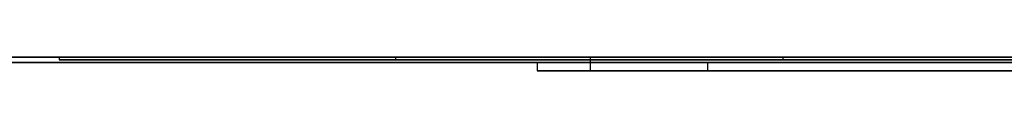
# Model space of a CAD drawing. Extents: x -3.09 to 3.09, y 0 to 2.31.
# Tile 111 of 177: x -2.022795 to -1.987382, y 2.2345 to 2.235. Entities that reach past the tile are written whole.
import ezdxf

# ---------------------------------------------------------------- set-up
doc = ezdxf.new("R2010")
doc.units = 0
doc.layers.get('0').update_dxf_attribs({"linetype": 'CONTINUOUS'})

# ---------------------------------------------------------------- blocks, each defined once
blk = doc.blocks.new('*U1')
at = {"extrusion": (0, 1, 0)}
for p, q in [((3.018, 2.235, -0.83), (-3.018, 2.235, -0.83)), ((-3.018, 2.235, 0.83), (3.018, 2.235, 0.83)), ((-2.798, 2.235, -0.725), (-1.678, 2.235, -0.725)), ((-1.678, 2.235, -0.365), (-2.798, 2.235, -0.365)), ((-2.009278, 2.235, -0.001502), (-2.021371, 2.235, -0.001502)), ((-2.021371, 2.235, -0.001502), (-2.021371, 2.235, -0.091502)), ((-2.021371, 2.235, -0.091502), (-2.009278, 2.235, -0.091502)), ((-2.009278, 2.235, -0.033017), (-2.009278, 2.235, -0.001502)), ((-1.995353, 2.235, -0.046649), (-2.009278, 2.235, -0.033017)), ((-2.009278, 2.235, -0.091502), (-2.009278, 2.235, -0.048042)), ((-2.009278, 2.235, -0.048042), (-1.965964, 2.235, -0.091502)), ((-1.963838, 2.235, -0.001502), (-1.995353, 2.235, -0.046649)), ((-1.678, 2.2348, -0.725), (-2.798, 2.2348, -0.725)), ((-2.798, 2.2348, -0.365), (-1.678, 2.2348, -0.365)), ((-2.021371, 2.2349, -0.001502), (-2.009278, 2.2349, -0.001502)), ((-2.021371, 2.2349, -0.091502), (-2.021371, 2.2349, -0.001502)), ((-2.009278, 2.2349, -0.091502), (-2.021371, 2.2349, -0.091502)), ((-2.009278, 2.2349, -0.001502), (-2.009278, 2.2349, -0.033017)), ((-2.009278, 2.2349, -0.033017), (-1.995353, 2.2349, -0.046649)), ((-2.009278, 2.2349, -0.048042), (-2.009278, 2.2349, -0.091502)), ((-1.965964, 2.2349, -0.091502), (-2.009278, 2.2349, -0.048042)), ((-1.998061, 2.2348, -0.464693), (-2.004184, 2.2348, -0.614693)), ((-2.004184, 2.2348, -0.614693), (-1.98398, 2.2348, -0.614693)), ((-1.975898, 2.2348, -0.464693), (-1.998061, 2.2348, -0.464693)), ((-1.995353, 2.2349, -0.046649), (-1.963838, 2.2349, -0.001502)), ((-1.98398, 2.2345, -0.614693), (-2.004184, 2.2345, -0.614693)), ((-2.004184, 2.2345, -0.614693), (-1.998061, 2.2345, -0.464693)), ((-1.998061, 2.2345, -0.464693), (-1.975898, 2.2345, -0.464693))]:
    blk.add_line(p, q, dxfattribs=at)
for p, q in [((3.018, 2.235, -0.83), (-3.018, 2.235, -0.83)), ((-2.798, 2.235, -0.725), (-1.678, 2.235, -0.725)), ((-2.021371, 2.235, -0.091502), (-2.009278, 2.235, -0.091502)), ((-2.021371, 2.235, -0.091502), (-2.021371, 2.2349, -0.091502)), ((-2.009278, 2.235, -0.091502), (-2.009278, 2.2349, -0.091502)), ((-2.002279, 2.235, -0.219193), (-2.002279, 2.2345, -0.219193)), ((-2.002279, 2.235, -0.219193), (-2.002279, 2.2345, -0.219193)), ((-1.678, 2.2348, -0.725), (-2.798, 2.2348, -0.725)), ((-2.009278, 2.2349, -0.091502), (-2.021371, 2.2349, -0.091502)), ((-2.004184, 2.2348, -0.614693), (-1.98398, 2.2348, -0.614693)), ((-2.004184, 2.2348, -0.614693), (-2.004184, 2.2345, -0.614693)), ((-1.98398, 2.2345, -0.614693), (-2.004184, 2.2345, -0.614693))]:
    blk.add_line(p, q)
at = {"extrusion": (0, 0, -1)}
for p, q in [((-3.018, 2.235, 0.83), (3.018, 2.235, 0.83)), ((-1.678, 2.235, -0.365), (-2.798, 2.235, -0.365)), ((-2.009278, 2.235, -0.001502), (-2.021371, 2.235, -0.001502)), ((-2.021371, 2.235, -0.001502), (-2.021371, 2.2349, -0.001502)), ((-2.009278, 2.235, -0.001502), (-2.009278, 2.2349, -0.001502)), ((-2.798, 2.2348, -0.365), (-1.678, 2.2348, -0.365)), ((-2.021371, 2.2349, -0.001502), (-2.009278, 2.2349, -0.001502)), ((-1.975898, 2.2348, -0.464693), (-1.998061, 2.2348, -0.464693)), ((-1.998061, 2.2348, -0.464693), (-1.998061, 2.2345, -0.464693)), ((-1.998061, 2.2345, -0.464693), (-1.975898, 2.2345, -0.464693))]:
    blk.add_line(p, q, dxfattribs=at)
at = {"extrusion": (1, 0, 0)}
for p, q in [((-2.021371, 2.235, -0.001502), (-2.021371, 2.235, -0.091502)), ((-2.021371, 2.235, -0.001502), (-2.021371, 2.2349, -0.001502)), ((-2.021371, 2.235, -0.091502), (-2.021371, 2.2349, -0.091502)), ((-2.021371, 2.2349, -0.091502), (-2.021371, 2.2349, -0.001502))]:
    blk.add_line(p, q, dxfattribs=at)
at = {"extrusion": (-0.699545, 0, -0.714589)}
for p, q in [((-1.995353, 2.235, -0.046649), (-2.009278, 2.235, -0.033017)), ((-2.009278, 2.235, -0.033017), (-2.009278, 2.2349, -0.033017)), ((-1.995353, 2.235, -0.046649), (-1.995353, 2.2349, -0.046649)), ((-2.009278, 2.2349, -0.033017), (-1.995353, 2.2349, -0.046649))]:
    blk.add_line(p, q, dxfattribs=at)
at = {"extrusion": (-1, 0, 0)}
for p, q in [((-2.009278, 2.235, -0.033017), (-2.009278, 2.235, -0.001502)), ((-2.009278, 2.235, -0.033017), (-2.009278, 2.2349, -0.033017)), ((-2.009278, 2.235, -0.001502), (-2.009278, 2.2349, -0.001502)), ((-2.009278, 2.235, -0.091502), (-2.009278, 2.235, -0.048042)), ((-2.009278, 2.235, -0.091502), (-2.009278, 2.2349, -0.091502)), ((-2.009278, 2.235, -0.048042), (-2.009278, 2.2349, -0.048042)), ((-2.009278, 2.2349, -0.001502), (-2.009278, 2.2349, -0.033017)), ((-2.009278, 2.2349, -0.048042), (-2.009278, 2.2349, -0.091502))]:
    blk.add_line(p, q, dxfattribs=at)
at = {"extrusion": (0.7083, 0, 0.705911)}
for p, q in [((-2.009278, 2.235, -0.048042), (-1.965964, 2.235, -0.091502)), ((-2.009278, 2.235, -0.048042), (-2.009278, 2.2349, -0.048042)), ((-1.965964, 2.2349, -0.091502), (-2.009278, 2.2349, -0.048042))]:
    blk.add_line(p, q, dxfattribs=at)
at = {"extrusion": (0.819982, 0, -0.57239)}
for p, q in [((-1.963838, 2.235, -0.001502), (-1.995353, 2.235, -0.046649)), ((-1.995353, 2.235, -0.046649), (-1.995353, 2.2349, -0.046649)), ((-1.995353, 2.2349, -0.046649), (-1.963838, 2.2349, -0.001502))]:
    blk.add_line(p, q, dxfattribs=at)
at = {"extrusion": (0.999168, 0, -0.040782)}
for p, q in [((-1.998061, 2.2348, -0.464693), (-2.004184, 2.2348, -0.614693)), ((-2.004184, 2.2348, -0.614693), (-2.004184, 2.2345, -0.614693)), ((-1.998061, 2.2348, -0.464693), (-1.998061, 2.2345, -0.464693)), ((-2.004184, 2.2345, -0.614693), (-1.998061, 2.2345, -0.464693))]:
    blk.add_line(p, q, dxfattribs=at)
for points in [[(-2.00228, 2.235, -0.219193), (-2.00228, 2.235, -0.219862), (-2.00227, 2.235, -0.220528), (-2.00227, 2.235, -0.221189), (-2.00226, 2.235, -0.221847), (-2.00225, 2.235, -0.222502), (-2.00224, 2.235, -0.223152), (-2.00223, 2.235, -0.223799), (-2.00221, 2.235, -0.224443), (-2.00219, 2.235, -0.225082), (-2.00217, 2.235, -0.225718), (-2.00215, 2.235, -0.22635), (-2.00212, 2.235, -0.226979), (-2.00209, 2.235, -0.227604), (-2.00206, 2.235, -0.228225), (-2.00203, 2.235, -0.228843), (-2.002, 2.235, -0.229457), (-2.00196, 2.235, -0.230067), (-2.00192, 2.235, -0.230674), (-2.00188, 2.235, -0.231276), (-2.00184, 2.235, -0.231876), (-2.00179, 2.235, -0.232471), (-2.00174, 2.235, -0.233063), (-2.00169, 2.235, -0.233651), (-2.00164, 2.235, -0.234236), (-2.00159, 2.235, -0.234817), (-2.00153, 2.235, -0.235394), (-2.00147, 2.235, -0.235967), (-2.00141, 2.235, -0.236537), (-2.00135, 2.235, -0.237103), (-2.00128, 2.235, -0.237666), (-2.00122, 2.235, -0.238224), (-2.00115, 2.235, -0.23878), (-2.00107, 2.235, -0.239331), (-2.001, 2.235, -0.239879), (-2.00092, 2.235, -0.240423), (-2.00085, 2.235, -0.240963), (-2.00076, 2.235, -0.2415), (-2.00068, 2.235, -0.242033), (-2.0006, 2.235, -0.242563), (-2.00051, 2.235, -0.243088), (-2.00042, 2.235, -0.24361), (-2.00033, 2.235, -0.244129), (-2.00023, 2.235, -0.244644), (-2.00014, 2.235, -0.245155), (-2.00004, 2.235, -0.245662), (-1.99994, 2.235, -0.246166), (-1.99984, 2.235, -0.246666), (-1.99973, 2.235, -0.247162), (-1.99962, 2.235, -0.247655), (-1.99951, 2.235, -0.248144), (-1.9994, 2.235, -0.248629), (-1.99929, 2.235, -0.249111), (-1.99917, 2.235, -0.249589), (-1.99905, 2.235, -0.250063), (-1.99893, 2.235, -0.250534), (-1.99881, 2.235, -0.251001), (-1.99868, 2.235, -0.251464), (-1.99856, 2.235, -0.251924), (-1.99843, 2.235, -0.25238), (-1.9983, 2.235, -0.252832), (-1.99816, 2.235, -0.25328), (-1.99803, 2.235, -0.253725), (-1.99789, 2.235, -0.254167), (-1.99775, 2.235, -0.254604), (-1.99761, 2.235, -0.255038), (-1.99746, 2.235, -0.255468), (-1.99731, 2.235, -0.255895), (-1.99716, 2.235, -0.256318), (-1.99701, 2.235, -0.256737), (-1.99686, 2.235, -0.257153), (-1.9967, 2.235, -0.257564), (-1.99654, 2.235, -0.257973), (-1.99638, 2.235, -0.258377), (-1.99622, 2.235, -0.258778), (-1.99606, 2.235, -0.259175), (-1.99589, 2.235, -0.259569), (-1.99572, 2.235, -0.259959), (-1.99555, 2.235, -0.260345), (-1.99537, 2.235, -0.260727), (-1.9952, 2.235, -0.261106), (-1.99502, 2.235, -0.261481), (-1.99484, 2.235, -0.261853), (-1.99466, 2.235, -0.26222), (-1.99447, 2.235, -0.262584), (-1.99429, 2.235, -0.262945), (-1.9941, 2.235, -0.263302), (-1.99391, 2.235, -0.263655), (-1.99371, 2.235, -0.264004), (-1.99352, 2.235, -0.26435), (-1.99332, 2.235, -0.264692), (-1.99312, 2.235, -0.26503), (-1.99292, 2.235, -0.265365), (-1.99271, 2.235, -0.265696), (-1.9925, 2.235, -0.266024), (-1.99229, 2.235, -0.266347), (-1.99208, 2.235, -0.266667), (-1.99187, 2.235, -0.266984), (-1.99165, 2.235, -0.267297), (-1.99143, 2.235, -0.267607), (-1.99121, 2.235, -0.267914), (-1.99099, 2.235, -0.268217), (-1.99076, 2.235, -0.268517), (-1.99054, 2.235, -0.268814), (-1.9903, 2.235, -0.269107), (-1.99007, 2.235, -0.269397), (-1.98983, 2.235, -0.269683), (-1.9896, 2.235, -0.269967), (-1.98936, 2.235, -0.270246), (-1.98911, 2.235, -0.270523), (-1.98887, 2.235, -0.270796), (-1.98862, 2.235, -0.271066), (-1.98837, 2.235, -0.271332), (-1.98811, 2.235, -0.271595), (-1.98786, 2.235, -0.271855), (-1.9876, 2.235, -0.272111), (-1.98734, 2.235, -0.272364)], [(-1.98727, 2.235, -0.1659), (-1.98753, 2.235, -0.166151), (-1.98779, 2.235, -0.166405), (-1.98804, 2.235, -0.166662), (-1.9883, 2.235, -0.166922), (-1.98855, 2.235, -0.167186), (-1.9888, 2.235, -0.167454), (-1.98905, 2.235, -0.167724), (-1.98929, 2.235, -0.167998), (-1.98953, 2.235, -0.168276), (-1.98977, 2.235, -0.168556), (-1.99001, 2.235, -0.16884), (-1.99024, 2.235, -0.169128), (-1.99047, 2.235, -0.169419), (-1.9907, 2.235, -0.169713), (-1.99093, 2.235, -0.17001), (-1.99115, 2.235, -0.170311), (-1.99137, 2.235, -0.170615), (-1.99159, 2.235, -0.170923), (-1.99181, 2.235, -0.171234), (-1.99202, 2.235, -0.171548), (-1.99223, 2.235, -0.171866), (-1.99244, 2.235, -0.172187), (-1.99265, 2.235, -0.172512), (-1.99285, 2.235, -0.17284), (-1.99305, 2.235, -0.173172), (-1.99325, 2.235, -0.173508), (-1.99345, 2.235, -0.173847), (-1.99364, 2.235, -0.174189), (-1.99384, 2.235, -0.174536), (-1.99403, 2.235, -0.174886), (-1.99422, 2.235, -0.17524), (-1.9944, 2.235, -0.175597), (-1.99459, 2.235, -0.175958), (-1.99477, 2.235, -0.176322), (-1.99495, 2.235, -0.17669), (-1.99513, 2.235, -0.177062), (-1.9953, 2.235, -0.177437), (-1.99548, 2.235, -0.177816), (-1.99565, 2.235, -0.178199), (-1.99582, 2.235, -0.178585), (-1.99598, 2.235, -0.178975), (-1.99615, 2.235, -0.179368), (-1.99631, 2.235, -0.179765), (-1.99647, 2.235, -0.180166), (-1.99663, 2.235, -0.18057), (-1.99678, 2.235, -0.180978), (-1.99694, 2.235, -0.18139), (-1.99709, 2.235, -0.181805), (-1.99724, 2.235, -0.182224), (-1.99739, 2.235, -0.182646), (-1.99753, 2.235, -0.183072), (-1.99767, 2.235, -0.183502), (-1.99781, 2.235, -0.183935), (-1.99795, 2.235, -0.184372), (-1.99809, 2.235, -0.184813), (-1.99822, 2.235, -0.185257), (-1.99835, 2.235, -0.185705), (-1.99848, 2.235, -0.186156), (-1.99861, 2.235, -0.186611), (-1.99874, 2.235, -0.18707), (-1.99886, 2.235, -0.187532), (-1.99898, 2.235, -0.187998), (-1.9991, 2.235, -0.188467), (-1.99922, 2.235, -0.18894), (-1.99933, 2.235, -0.189417), (-1.99944, 2.235, -0.189897), (-1.99955, 2.235, -0.190381), (-1.99966, 2.235, -0.190869), (-1.99977, 2.235, -0.19136), (-1.99987, 2.235, -0.191855), (-1.99997, 2.235, -0.192353), (-2.00007, 2.235, -0.192855), (-2.00017, 2.235, -0.193361), (-2.00026, 2.235, -0.19387), (-2.00036, 2.235, -0.194383), (-2.00045, 2.235, -0.1949), (-2.00053, 2.235, -0.19542), (-2.00062, 2.235, -0.195943), (-2.0007, 2.235, -0.196471), (-2.00079, 2.235, -0.197002), (-2.00087, 2.235, -0.197536), (-2.00094, 2.235, -0.198075), (-2.00102, 2.235, -0.198617), (-2.00109, 2.235, -0.199162), (-2.00116, 2.235, -0.199711), (-2.00123, 2.235, -0.200264), (-2.0013, 2.235, -0.20082), (-2.00136, 2.235, -0.20138), (-2.00142, 2.235, -0.201944), (-2.00148, 2.235, -0.202511), (-2.00154, 2.235, -0.203082), (-2.0016, 2.235, -0.203656), (-2.00165, 2.235, -0.204234), (-2.0017, 2.235, -0.204816), (-2.00175, 2.235, -0.205401), (-2.0018, 2.235, -0.20599), (-2.00184, 2.235, -0.206583), (-2.00189, 2.235, -0.207179), (-2.00193, 2.235, -0.207779), (-2.00196, 2.235, -0.208382), (-2.002, 2.235, -0.208989), (-2.00203, 2.235, -0.2096), (-2.00207, 2.235, -0.210214), (-2.00209, 2.235, -0.210832), (-2.00212, 2.235, -0.211453), (-2.00215, 2.235, -0.212078), (-2.00217, 2.235, -0.212707), (-2.00219, 2.235, -0.213339), (-2.00221, 2.235, -0.213975), (-2.00223, 2.235, -0.214615), (-2.00224, 2.235, -0.215258), (-2.00225, 2.235, -0.215905), (-2.00226, 2.235, -0.216555), (-2.00227, 2.235, -0.21721), (-2.00227, 2.235, -0.217867), (-2.00228, 2.235, -0.218529), (-2.00228, 2.235, -0.219193)], [(-1.98727, 2.235, -0.1659), (-1.98753, 2.235, -0.166151), (-1.98779, 2.235, -0.166405), (-1.98804, 2.235, -0.166662), (-1.9883, 2.235, -0.166922), (-1.98855, 2.235, -0.167186), (-1.9888, 2.235, -0.167454), (-1.98905, 2.235, -0.167724), (-1.98929, 2.235, -0.167998), (-1.98953, 2.235, -0.168276), (-1.98977, 2.235, -0.168556), (-1.99001, 2.235, -0.16884), (-1.99024, 2.235, -0.169128), (-1.99047, 2.235, -0.169419), (-1.9907, 2.235, -0.169713), (-1.99093, 2.235, -0.17001), (-1.99115, 2.235, -0.170311), (-1.99137, 2.235, -0.170615), (-1.99159, 2.235, -0.170923), (-1.99181, 2.235, -0.171234), (-1.99202, 2.235, -0.171548), (-1.99223, 2.235, -0.171866), (-1.99244, 2.235, -0.172187), (-1.99265, 2.235, -0.172512), (-1.99285, 2.235, -0.17284), (-1.99305, 2.235, -0.173172), (-1.99325, 2.235, -0.173508), (-1.99345, 2.235, -0.173847), (-1.99364, 2.235, -0.174189), (-1.99384, 2.235, -0.174536), (-1.99403, 2.235, -0.174886), (-1.99422, 2.235, -0.17524), (-1.9944, 2.235, -0.175597), (-1.99459, 2.235, -0.175958), (-1.99477, 2.235, -0.176322), (-1.99495, 2.235, -0.17669), (-1.99513, 2.235, -0.177062), (-1.9953, 2.235, -0.177437), (-1.99548, 2.235, -0.177816), (-1.99565, 2.235, -0.178199), (-1.99582, 2.235, -0.178585), (-1.99598, 2.235, -0.178975), (-1.99615, 2.235, -0.179368), (-1.99631, 2.235, -0.179765), (-1.99647, 2.235, -0.180166), (-1.99663, 2.235, -0.18057), (-1.99678, 2.235, -0.180978), (-1.99694, 2.235, -0.18139), (-1.99709, 2.235, -0.181805), (-1.99724, 2.235, -0.182224), (-1.99739, 2.235, -0.182646), (-1.99753, 2.235, -0.183072), (-1.99767, 2.235, -0.183502), (-1.99781, 2.235, -0.183935), (-1.99795, 2.235, -0.184372), (-1.99809, 2.235, -0.184813), (-1.99822, 2.235, -0.185257), (-1.99835, 2.235, -0.185705), (-1.99848, 2.235, -0.186156), (-1.99861, 2.235, -0.186611), (-1.99874, 2.235, -0.18707), (-1.99886, 2.235, -0.187532), (-1.99898, 2.235, -0.187998), (-1.9991, 2.235, -0.188467), (-1.99922, 2.235, -0.18894), (-1.99933, 2.235, -0.189417), (-1.99944, 2.235, -0.189897), (-1.99955, 2.235, -0.190381), (-1.99966, 2.235, -0.190869), (-1.99977, 2.235, -0.19136), (-1.99987, 2.235, -0.191855), (-1.99997, 2.235, -0.192353), (-2.00007, 2.235, -0.192855), (-2.00017, 2.235, -0.193361), (-2.00026, 2.235, -0.19387), (-2.00036, 2.235, -0.194383), (-2.00045, 2.235, -0.1949), (-2.00053, 2.235, -0.19542), (-2.00062, 2.235, -0.195943), (-2.0007, 2.235, -0.196471), (-2.00079, 2.235, -0.197002), (-2.00087, 2.235, -0.197536), (-2.00094, 2.235, -0.198075), (-2.00102, 2.235, -0.198617), (-2.00109, 2.235, -0.199162), (-2.00116, 2.235, -0.199711), (-2.00123, 2.235, -0.200264), (-2.0013, 2.235, -0.20082), (-2.00136, 2.235, -0.20138), (-2.00142, 2.235, -0.201944), (-2.00148, 2.235, -0.202511), (-2.00154, 2.235, -0.203082), (-2.0016, 2.235, -0.203656), (-2.00165, 2.235, -0.204234), (-2.0017, 2.235, -0.204816), (-2.00175, 2.235, -0.205401), (-2.0018, 2.235, -0.20599), (-2.00184, 2.235, -0.206583), (-2.00189, 2.235, -0.207179), (-2.00193, 2.235, -0.207779), (-2.00196, 2.235, -0.208382), (-2.002, 2.235, -0.208989), (-2.00203, 2.235, -0.2096), (-2.00207, 2.235, -0.210214), (-2.00209, 2.235, -0.210832), (-2.00212, 2.235, -0.211453), (-2.00215, 2.235, -0.212078), (-2.00217, 2.235, -0.212707), (-2.00219, 2.235, -0.213339), (-2.00221, 2.235, -0.213975), (-2.00223, 2.235, -0.214615), (-2.00224, 2.235, -0.215258), (-2.00225, 2.235, -0.215905), (-2.00226, 2.235, -0.216555), (-2.00227, 2.235, -0.21721), (-2.00227, 2.235, -0.217867), (-2.00228, 2.235, -0.218529), (-2.00228, 2.235, -0.219193)], [(-2.00228, 2.235, -0.219193), (-2.00228, 2.235, -0.219862), (-2.00227, 2.235, -0.220528), (-2.00227, 2.235, -0.221189), (-2.00226, 2.235, -0.221847), (-2.00225, 2.235, -0.222502), (-2.00224, 2.235, -0.223152), (-2.00223, 2.235, -0.223799), (-2.00221, 2.235, -0.224443), (-2.00219, 2.235, -0.225082), (-2.00217, 2.235, -0.225718), (-2.00215, 2.235, -0.22635), (-2.00212, 2.235, -0.226979), (-2.00209, 2.235, -0.227604), (-2.00206, 2.235, -0.228225), (-2.00203, 2.235, -0.228843), (-2.002, 2.235, -0.229457), (-2.00196, 2.235, -0.230067), (-2.00192, 2.235, -0.230674), (-2.00188, 2.235, -0.231276), (-2.00184, 2.235, -0.231876), (-2.00179, 2.235, -0.232471), (-2.00174, 2.235, -0.233063), (-2.00169, 2.235, -0.233651), (-2.00164, 2.235, -0.234236), (-2.00159, 2.235, -0.234817), (-2.00153, 2.235, -0.235394), (-2.00147, 2.235, -0.235967), (-2.00141, 2.235, -0.236537), (-2.00135, 2.235, -0.237103), (-2.00128, 2.235, -0.237666), (-2.00122, 2.235, -0.238224), (-2.00115, 2.235, -0.23878), (-2.00107, 2.235, -0.239331), (-2.001, 2.235, -0.239879), (-2.00092, 2.235, -0.240423), (-2.00085, 2.235, -0.240963), (-2.00076, 2.235, -0.2415), (-2.00068, 2.235, -0.242033), (-2.0006, 2.235, -0.242563), (-2.00051, 2.235, -0.243088), (-2.00042, 2.235, -0.24361), (-2.00033, 2.235, -0.244129), (-2.00023, 2.235, -0.244644), (-2.00014, 2.235, -0.245155), (-2.00004, 2.235, -0.245662), (-1.99994, 2.235, -0.246166), (-1.99984, 2.235, -0.246666), (-1.99973, 2.235, -0.247162), (-1.99962, 2.235, -0.247655), (-1.99951, 2.235, -0.248144), (-1.9994, 2.235, -0.248629), (-1.99929, 2.235, -0.249111), (-1.99917, 2.235, -0.249589), (-1.99905, 2.235, -0.250063), (-1.99893, 2.235, -0.250534), (-1.99881, 2.235, -0.251001), (-1.99868, 2.235, -0.251464), (-1.99856, 2.235, -0.251924), (-1.99843, 2.235, -0.25238), (-1.9983, 2.235, -0.252832), (-1.99816, 2.235, -0.25328), (-1.99803, 2.235, -0.253725), (-1.99789, 2.235, -0.254167), (-1.99775, 2.235, -0.254604), (-1.99761, 2.235, -0.255038), (-1.99746, 2.235, -0.255468), (-1.99731, 2.235, -0.255895), (-1.99716, 2.235, -0.256318), (-1.99701, 2.235, -0.256737), (-1.99686, 2.235, -0.257153), (-1.9967, 2.235, -0.257564), (-1.99654, 2.235, -0.257973), (-1.99638, 2.235, -0.258377), (-1.99622, 2.235, -0.258778), (-1.99606, 2.235, -0.259175), (-1.99589, 2.235, -0.259569), (-1.99572, 2.235, -0.259959), (-1.99555, 2.235, -0.260345), (-1.99537, 2.235, -0.260727), (-1.9952, 2.235, -0.261106), (-1.99502, 2.235, -0.261481), (-1.99484, 2.235, -0.261853), (-1.99466, 2.235, -0.26222), (-1.99447, 2.235, -0.262584), (-1.99429, 2.235, -0.262945), (-1.9941, 2.235, -0.263302), (-1.99391, 2.235, -0.263655), (-1.99371, 2.235, -0.264004), (-1.99352, 2.235, -0.26435), (-1.99332, 2.235, -0.264692), (-1.99312, 2.235, -0.26503), (-1.99292, 2.235, -0.265365), (-1.99271, 2.235, -0.265696), (-1.9925, 2.235, -0.266024), (-1.99229, 2.235, -0.266347), (-1.99208, 2.235, -0.266667), (-1.99187, 2.235, -0.266984), (-1.99165, 2.235, -0.267297), (-1.99143, 2.235, -0.267607), (-1.99121, 2.235, -0.267914), (-1.99099, 2.235, -0.268217), (-1.99076, 2.235, -0.268517), (-1.99054, 2.235, -0.268814), (-1.9903, 2.235, -0.269107), (-1.99007, 2.235, -0.269397), (-1.98983, 2.235, -0.269683), (-1.9896, 2.235, -0.269967), (-1.98936, 2.235, -0.270246), (-1.98911, 2.235, -0.270523), (-1.98887, 2.235, -0.270796), (-1.98862, 2.235, -0.271066), (-1.98837, 2.235, -0.271332), (-1.98811, 2.235, -0.271595), (-1.98786, 2.235, -0.271855), (-1.9876, 2.235, -0.272111), (-1.98734, 2.235, -0.272364)], [(-2.00228, 2.2345, -0.219193), (-2.00228, 2.2345, -0.218195), (-2.00227, 2.2345, -0.217204), (-2.00226, 2.2345, -0.216222), (-2.00224, 2.2345, -0.215248), (-2.00222, 2.2345, -0.214282), (-2.00219, 2.2345, -0.213324), (-2.00216, 2.2345, -0.212375), (-2.00212, 2.2345, -0.211434), (-2.00208, 2.2345, -0.2105), (-2.00203, 2.2345, -0.209575), (-2.00198, 2.2345, -0.208659), (-2.00192, 2.2345, -0.20775), (-2.00186, 2.2345, -0.20685), (-2.0018, 2.2345, -0.205958), (-2.00172, 2.2345, -0.205074), (-2.00165, 2.2345, -0.204198), (-2.00157, 2.2345, -0.20333), (-2.00148, 2.2345, -0.202471), (-2.00139, 2.2345, -0.201619), (-2.00129, 2.2345, -0.200776), (-2.00119, 2.2345, -0.199941), (-2.00109, 2.2345, -0.199115), (-2.00097, 2.2345, -0.198296), (-2.00086, 2.2345, -0.197486), (-2.00074, 2.2345, -0.196684), (-2.00061, 2.2345, -0.19589), (-2.00048, 2.2345, -0.195104), (-2.00035, 2.2345, -0.194326), (-2.00021, 2.2345, -0.193557), (-2.00006, 2.2345, -0.192796), (-1.99991, 2.2345, -0.192043), (-1.99975, 2.2345, -0.191298), (-1.99959, 2.2345, -0.190561), (-1.99943, 2.2345, -0.189833), (-1.99926, 2.2345, -0.189112), (-1.99908, 2.2345, -0.1884), (-1.9989, 2.2345, -0.187696), (-1.99872, 2.2345, -0.187001), (-1.99853, 2.2345, -0.186313), (-1.99833, 2.2345, -0.185634), (-1.99813, 2.2345, -0.184963), (-1.99793, 2.2345, -0.1843), (-1.99772, 2.2345, -0.183645), (-1.99751, 2.2345, -0.182998), (-1.99729, 2.2345, -0.18236), (-1.99706, 2.2345, -0.18173), (-1.99683, 2.2345, -0.181108), (-1.9966, 2.2345, -0.180494), (-1.99636, 2.2345, -0.179888), (-1.99611, 2.2345, -0.179291), (-1.99587, 2.2345, -0.178701), (-1.99561, 2.2345, -0.17812), (-1.99535, 2.2345, -0.177547), (-1.99509, 2.2345, -0.176983), (-1.99482, 2.2345, -0.176426), (-1.99455, 2.2345, -0.175878), (-1.99427, 2.2345, -0.175338), (-1.99398, 2.2345, -0.174806), (-1.9937, 2.2345, -0.174282), (-1.9934, 2.2345, -0.173766), (-1.9931, 2.2345, -0.173259), (-1.9928, 2.2345, -0.17276), (-1.99249, 2.2345, -0.172269), (-1.99218, 2.2345, -0.171786), (-1.99186, 2.2345, -0.17131), (-1.99154, 2.2345, -0.170843), (-1.9912, 2.2345, -0.170383), (-1.99087, 2.2345, -0.16993), (-1.99053, 2.2345, -0.169485), (-1.99018, 2.2345, -0.169048), (-1.98982, 2.2345, -0.168619), (-1.98946, 2.2345, -0.168197), (-1.9891, 2.2345, -0.167782), (-1.98873, 2.2345, -0.167375), (-1.98835, 2.2345, -0.166976), (-1.98797, 2.2345, -0.166584), (-1.98758, 2.2345, -0.1662), (-1.98719, 2.2345, -0.165824)], [(-1.98699, 2.2345, -0.27269), (-1.98739, 2.2345, -0.272315), (-1.98778, 2.2345, -0.271932), (-1.98817, 2.2345, -0.271542), (-1.98854, 2.2345, -0.271144), (-1.98892, 2.2345, -0.270738), (-1.98929, 2.2345, -0.270325), (-1.98965, 2.2345, -0.269904), (-1.99001, 2.2345, -0.269476), (-1.99036, 2.2345, -0.26904), (-1.9907, 2.2345, -0.268597), (-1.99104, 2.2345, -0.268146), (-1.99138, 2.2345, -0.267687), (-1.99171, 2.2345, -0.267221), (-1.99203, 2.2345, -0.266747), (-1.99235, 2.2345, -0.266266), (-1.99266, 2.2345, -0.265776), (-1.99297, 2.2345, -0.265279), (-1.99327, 2.2345, -0.264772), (-1.99357, 2.2345, -0.264258), (-1.99386, 2.2345, -0.263735), (-1.99415, 2.2345, -0.263204), (-1.99443, 2.2345, -0.262664), (-1.99471, 2.2345, -0.262116), (-1.99498, 2.2345, -0.26156), (-1.99525, 2.2345, -0.260996), (-1.99551, 2.2345, -0.260423), (-1.99577, 2.2345, -0.259842), (-1.99602, 2.2345, -0.259253), (-1.99627, 2.2345, -0.258655), (-1.99651, 2.2345, -0.258049), (-1.99675, 2.2345, -0.257435), (-1.99698, 2.2345, -0.256813), (-1.99721, 2.2345, -0.256182), (-1.99743, 2.2345, -0.255543), (-1.99765, 2.2345, -0.254895), (-1.99787, 2.2345, -0.254239), (-1.99807, 2.2345, -0.253575), (-1.99828, 2.2345, -0.252903), (-1.99847, 2.2345, -0.252222), (-1.99867, 2.2345, -0.251533), (-1.99885, 2.2345, -0.250836), (-1.99904, 2.2345, -0.25013), (-1.99921, 2.2345, -0.249416), (-1.99939, 2.2345, -0.248694), (-1.99955, 2.2345, -0.247963), (-1.99972, 2.2345, -0.247224), (-1.99987, 2.2345, -0.246477), (-2.00003, 2.2345, -0.245722), (-2.00017, 2.2345, -0.244958), (-2.00032, 2.2345, -0.244186), (-2.00046, 2.2345, -0.243405), (-2.00059, 2.2345, -0.242617), (-2.00072, 2.2345, -0.24182), (-2.00084, 2.2345, -0.241014), (-2.00096, 2.2345, -0.240201), (-2.00107, 2.2345, -0.239379), (-2.00118, 2.2345, -0.238548), (-2.00128, 2.2345, -0.23771), (-2.00138, 2.2345, -0.236863), (-2.00147, 2.2345, -0.236008), (-2.00156, 2.2345, -0.235144), (-2.00164, 2.2345, -0.234272), (-2.00172, 2.2345, -0.233392), (-2.00179, 2.2345, -0.232504), (-2.00186, 2.2345, -0.231607), (-2.00192, 2.2345, -0.230702), (-2.00198, 2.2345, -0.229789), (-2.00203, 2.2345, -0.228867), (-2.00208, 2.2345, -0.227937), (-2.00212, 2.2345, -0.226999), (-2.00216, 2.2345, -0.226052), (-2.00219, 2.2345, -0.225097), (-2.00222, 2.2345, -0.224134), (-2.00224, 2.2345, -0.223163), (-2.00226, 2.2345, -0.222183), (-2.00227, 2.2345, -0.221195), (-2.00228, 2.2345, -0.220198), (-2.00228, 2.2345, -0.219193)], [(-1.98699, 2.2345, -0.27269), (-1.98739, 2.2345, -0.272315), (-1.98778, 2.2345, -0.271932), (-1.98817, 2.2345, -0.271542), (-1.98854, 2.2345, -0.271144), (-1.98892, 2.2345, -0.270738), (-1.98929, 2.2345, -0.270325), (-1.98965, 2.2345, -0.269904), (-1.99001, 2.2345, -0.269476), (-1.99036, 2.2345, -0.26904), (-1.9907, 2.2345, -0.268597), (-1.99104, 2.2345, -0.268146), (-1.99138, 2.2345, -0.267687), (-1.99171, 2.2345, -0.267221), (-1.99203, 2.2345, -0.266747), (-1.99235, 2.2345, -0.266266), (-1.99266, 2.2345, -0.265776), (-1.99297, 2.2345, -0.265279), (-1.99327, 2.2345, -0.264772), (-1.99357, 2.2345, -0.264258), (-1.99386, 2.2345, -0.263735), (-1.99415, 2.2345, -0.263204), (-1.99443, 2.2345, -0.262664), (-1.99471, 2.2345, -0.262116), (-1.99498, 2.2345, -0.26156), (-1.99525, 2.2345, -0.260996), (-1.99551, 2.2345, -0.260423), (-1.99577, 2.2345, -0.259842), (-1.99602, 2.2345, -0.259253), (-1.99627, 2.2345, -0.258655), (-1.99651, 2.2345, -0.258049), (-1.99675, 2.2345, -0.257435), (-1.99698, 2.2345, -0.256813), (-1.99721, 2.2345, -0.256182), (-1.99743, 2.2345, -0.255543), (-1.99765, 2.2345, -0.254895), (-1.99787, 2.2345, -0.254239), (-1.99807, 2.2345, -0.253575), (-1.99828, 2.2345, -0.252903), (-1.99847, 2.2345, -0.252222), (-1.99867, 2.2345, -0.251533), (-1.99885, 2.2345, -0.250836), (-1.99904, 2.2345, -0.25013), (-1.99921, 2.2345, -0.249416), (-1.99939, 2.2345, -0.248694), (-1.99955, 2.2345, -0.247963), (-1.99972, 2.2345, -0.247224), (-1.99987, 2.2345, -0.246477), (-2.00003, 2.2345, -0.245722), (-2.00017, 2.2345, -0.244958), (-2.00032, 2.2345, -0.244186), (-2.00046, 2.2345, -0.243405), (-2.00059, 2.2345, -0.242617), (-2.00072, 2.2345, -0.24182), (-2.00084, 2.2345, -0.241014), (-2.00096, 2.2345, -0.240201), (-2.00107, 2.2345, -0.239379), (-2.00118, 2.2345, -0.238548), (-2.00128, 2.2345, -0.23771), (-2.00138, 2.2345, -0.236863), (-2.00147, 2.2345, -0.236008), (-2.00156, 2.2345, -0.235144), (-2.00164, 2.2345, -0.234272), (-2.00172, 2.2345, -0.233392), (-2.00179, 2.2345, -0.232504), (-2.00186, 2.2345, -0.231607), (-2.00192, 2.2345, -0.230702), (-2.00198, 2.2345, -0.229789), (-2.00203, 2.2345, -0.228867), (-2.00208, 2.2345, -0.227937), (-2.00212, 2.2345, -0.226999), (-2.00216, 2.2345, -0.226052), (-2.00219, 2.2345, -0.225097), (-2.00222, 2.2345, -0.224134), (-2.00224, 2.2345, -0.223163), (-2.00226, 2.2345, -0.222183), (-2.00227, 2.2345, -0.221195), (-2.00228, 2.2345, -0.220198), (-2.00228, 2.2345, -0.219193)], [(-2.00228, 2.2345, -0.219193), (-2.00228, 2.2345, -0.218195), (-2.00227, 2.2345, -0.217204), (-2.00226, 2.2345, -0.216222), (-2.00224, 2.2345, -0.215248), (-2.00222, 2.2345, -0.214282), (-2.00219, 2.2345, -0.213324), (-2.00216, 2.2345, -0.212375), (-2.00212, 2.2345, -0.211434), (-2.00208, 2.2345, -0.2105), (-2.00203, 2.2345, -0.209575), (-2.00198, 2.2345, -0.208659), (-2.00192, 2.2345, -0.20775), (-2.00186, 2.2345, -0.20685), (-2.0018, 2.2345, -0.205958), (-2.00172, 2.2345, -0.205074), (-2.00165, 2.2345, -0.204198), (-2.00157, 2.2345, -0.20333), (-2.00148, 2.2345, -0.202471), (-2.00139, 2.2345, -0.201619), (-2.00129, 2.2345, -0.200776), (-2.00119, 2.2345, -0.199941), (-2.00109, 2.2345, -0.199115), (-2.00097, 2.2345, -0.198296), (-2.00086, 2.2345, -0.197486), (-2.00074, 2.2345, -0.196684), (-2.00061, 2.2345, -0.19589), (-2.00048, 2.2345, -0.195104), (-2.00035, 2.2345, -0.194326), (-2.00021, 2.2345, -0.193557), (-2.00006, 2.2345, -0.192796), (-1.99991, 2.2345, -0.192043), (-1.99975, 2.2345, -0.191298), (-1.99959, 2.2345, -0.190561), (-1.99943, 2.2345, -0.189833), (-1.99926, 2.2345, -0.189112), (-1.99908, 2.2345, -0.1884), (-1.9989, 2.2345, -0.187696), (-1.99872, 2.2345, -0.187001), (-1.99853, 2.2345, -0.186313), (-1.99833, 2.2345, -0.185634), (-1.99813, 2.2345, -0.184963), (-1.99793, 2.2345, -0.1843), (-1.99772, 2.2345, -0.183645), (-1.99751, 2.2345, -0.182998), (-1.99729, 2.2345, -0.18236), (-1.99706, 2.2345, -0.18173), (-1.99683, 2.2345, -0.181108), (-1.9966, 2.2345, -0.180494), (-1.99636, 2.2345, -0.179888), (-1.99611, 2.2345, -0.179291), (-1.99587, 2.2345, -0.178701), (-1.99561, 2.2345, -0.17812), (-1.99535, 2.2345, -0.177547), (-1.99509, 2.2345, -0.176983), (-1.99482, 2.2345, -0.176426), (-1.99455, 2.2345, -0.175878), (-1.99427, 2.2345, -0.175338), (-1.99398, 2.2345, -0.174806), (-1.9937, 2.2345, -0.174282), (-1.9934, 2.2345, -0.173766), (-1.9931, 2.2345, -0.173259), (-1.9928, 2.2345, -0.17276), (-1.99249, 2.2345, -0.172269), (-1.99218, 2.2345, -0.171786), (-1.99186, 2.2345, -0.17131), (-1.99154, 2.2345, -0.170843), (-1.9912, 2.2345, -0.170383), (-1.99087, 2.2345, -0.16993), (-1.99053, 2.2345, -0.169485), (-1.99018, 2.2345, -0.169048), (-1.98982, 2.2345, -0.168619), (-1.98946, 2.2345, -0.168197), (-1.9891, 2.2345, -0.167782), (-1.98873, 2.2345, -0.167375), (-1.98835, 2.2345, -0.166976), (-1.98797, 2.2345, -0.166584), (-1.98758, 2.2345, -0.1662), (-1.98719, 2.2345, -0.165824)]]:
    blk.add_polyline3d(points)

msp = doc.modelspace()

# ---------------------------------------------------------------- block references
msp.add_blockref('*U1', (0, 0))

doc.saveas('drawing.dxf')
